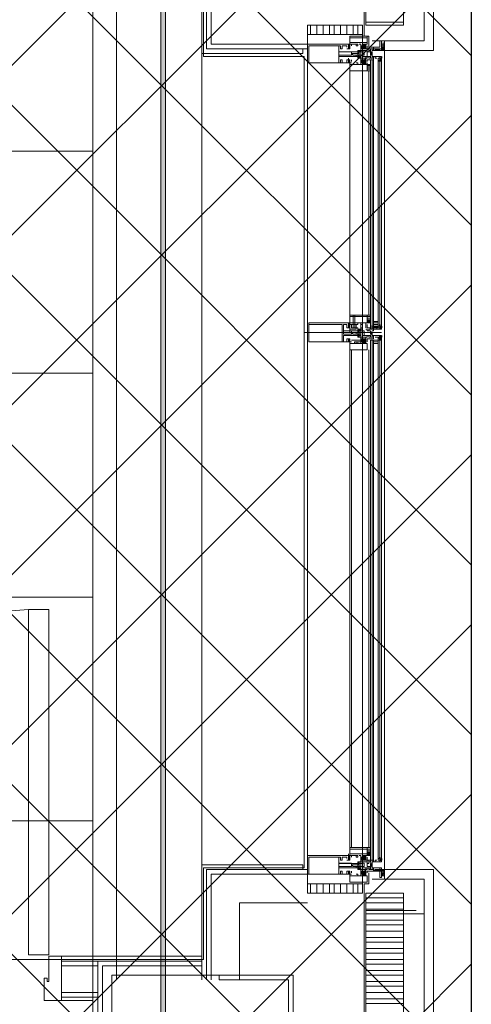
# Model space of a CAD drawing. Header units: millimetres. Extents: x 0.9 to 32.8, y 0.3 to 23.1.
# Tile 80 of 111: x 22.84 to 23.317, y 4.596 to 5.637. Entities that reach past the tile are written whole.
import ezdxf

# ---------------------------------------------------------------- set-up
doc = ezdxf.new("R2010")
doc.units = ezdxf.units.MM
doc.layers.add('PDF_Geometry', color=9, linetype='Continuous', true_color=0x808080)
doc.layers.add('PDF_Solid Fills', color=7, linetype='Continuous')

msp = doc.modelspace()

# ---------------------------------------------------------------- hatches: boundary and pattern name
h = msp.add_hatch()
h.set_pattern_fill('ANSI37', color=256, scale=0.04)
h.paths.add_polyline_path([(23.317, 4.1666), (21.9846, 4.1666), (21.9846, 9.473), (23.317, 9.473)])

# ---------------------------------------------------------------- linework, layer by layer
msp.add_lwpolyline([(23.317, 4.1666), (21.9846, 4.1666), (21.9846, 9.473), (23.317, 9.473)], close=True)
at = {"layer": 'PDF_Geometry', "lineweight": 5}
msp.add_lwpolyline([(22.9937, 0.4233), (22.9937, 22.9325), (22.9937, 22.9143), (22.9887, 22.9143), (22.9887, 22.9325), (22.9887, 0.4233)], dxfattribs=at)
at = {"layer": 'PDF_Geometry', "color": 254, "lineweight": 18, "true_color": 0xdcdcdc}
for points in [[(22.917, 4.6432), (22.917, 9.4264), (22.0504, 9.4264), (22.0504, 4.6432)], [(22.917, 5.6932), (23.0337, 5.6932), (23.0337, 5.5982), (23.1403, 5.5982), (23.1403, 4.7399), (23.0337, 4.7399), (23.0337, 4.6432), (22.917, 4.6432)]]:
    msp.add_lwpolyline(points, close=True, dxfattribs=at)
at = {"layer": 'PDF_Geometry', "lineweight": 18}
for points in [[(23.317, 9.208), (23.317, 8.1747), (23.317, 6.9731), (23.317, 5.7731), (23.317, 4.5715), (23.317, 3.5382)], [(23.212, 5.6148), (23.2253, 5.6148), (23.2253, 5.6048), (23.277, 5.6048), (23.277, 5.7731), (23.277, 5.9398), (23.2253, 5.9398), (23.2253, 5.9298), (23.212, 5.9298)], [(23.2086, 5.6082), (23.2086, 5.6198), (23.2037, 5.6198), (23.2037, 5.7731), (23.2037, 5.9248), (23.2086, 5.9248), (23.2086, 5.9365)], [(23.2253, 5.6148), (23.267, 5.6148), (23.267, 5.7731), (23.267, 5.9298), (23.2253, 5.9298)], [(22.942, 5.7231), (22.942, 4.6215)], [(23.1387, 5.6065), (23.1387, 5.6015), (23.032, 5.6015), (23.032, 5.7231), (23.032, 4.6215), (23.032, 4.7432), (23.1387, 4.7432), (23.1387, 4.7382)], [(23.042, 5.7231), (23.042, 5.6115), (23.1437, 5.6115), (23.1437, 5.6065), (23.037, 5.6065), (23.037, 5.7231)], [(23.1437, 4.7132), (23.1437, 5.6315)], [(23.147, 5.6315), (23.147, 5.6215)], [(23.1537, 5.6315), (23.1537, 5.6215)], [(23.1603, 5.6315), (23.1603, 5.6215)], [(23.167, 5.6315), (23.167, 5.6215)], [(23.172, 5.6315), (23.172, 5.6215)], [(23.1786, 5.6315), (23.1786, 5.6215)], [(23.1853, 5.6315), (23.1853, 5.6215)], [(23.192, 5.6315), (23.192, 5.6215)], [(23.197, 5.6315), (23.197, 5.6215)], [(23.202, 5.6315), (23.202, 4.7132)], [(23.2453, 5.6348), (23.2053, 5.6348)], [(23.1886, 5.6115), (23.1886, 5.6098), (23.1886, 5.6082), (23.1886, 5.6198), (23.207, 5.6198), (23.207, 5.6115), (23.2053, 5.6115)], [(23.1853, 5.6065), (23.187, 5.6065), (23.187, 5.6115), (23.1437, 5.6115), (23.1437, 5.5915), (23.187, 5.5915), (23.187, 5.5948), (23.1853, 5.5948), (23.1853, 5.5915), (23.1803, 5.5915), (23.1803, 5.5948), (23.1786, 5.5948), (23.1786, 5.5915), (23.177, 5.5915), (23.177, 5.5982), (23.1953, 5.5982), (23.1953, 5.5998), (23.1953, 5.5982), (23.1986, 5.5982), (23.1986, 5.5998), (23.192, 5.5998), (23.1903, 5.6015), (23.192, 5.6015), (23.197, 5.6015), (23.197, 5.6032), (23.1986, 5.6032), (23.177, 5.6032), (23.177, 5.6098), (23.1786, 5.6098), (23.1786, 5.6065), (23.1803, 5.6065), (23.1803, 5.6098), (23.1853, 5.6098), (23.1853, 5.6082)], [(23.1886, 5.6065), (23.187, 5.6082), (23.1886, 5.6082), (23.187, 5.6098), (23.1886, 5.6082), (23.187, 5.6098), (23.1886, 5.6098), (23.187, 5.6115), (23.187, 5.6098), (23.187, 5.6082)], [(23.1886, 5.6115), (23.187, 5.6098), (23.1886, 5.6115)], [(23.187, 5.6065), (23.1886, 5.6082), (23.187, 5.6082), (23.1886, 5.6098)], [(23.187, 5.6082), (23.1886, 5.6098), (23.187, 5.6082)], [(23.197, 5.6115), (23.197, 5.6098), (23.1953, 5.6098), (23.1953, 5.6115), (23.197, 5.6115), (23.1886, 5.6115), (23.1903, 5.6115), (23.1903, 5.6098)], [(23.2186, 5.6065), (23.217, 5.6048), (23.2186, 5.6065), (23.217, 5.6048), (23.2186, 5.6065), (23.2153, 5.6048), (23.217, 5.6065), (23.2153, 5.6065), (23.2153, 5.6048), (23.2153, 5.6065), (23.217, 5.6065), (23.2137, 5.6065), (23.2153, 5.6065), (23.217, 5.6065), (23.2153, 5.6065), (23.2153, 5.6048), (23.2203, 5.6048), (23.2203, 5.6065), (23.222, 5.6065), (23.222, 5.6048), (23.2137, 5.6048), (23.2137, 5.6065), (23.2086, 5.6065), (23.2086, 5.6032), (23.207, 5.6032), (23.207, 5.6065), (23.2053, 5.6065), (23.2053, 5.6115), (23.202, 5.6115), (23.202, 5.6098), (23.2003, 5.6098), (23.2003, 5.6082), (23.2003, 5.6098), (23.202, 5.6098), (23.202, 5.6115), (23.2053, 5.6115), (23.2053, 5.6065), (23.202, 5.6065), (23.202, 5.6082), (23.2053, 5.6098), (23.202, 5.6065), (23.2003, 5.6065), (23.2003, 5.6048), (23.1986, 5.6048), (23.2003, 5.6032), (23.2003, 5.6048), (23.2003, 5.6032), (23.1986, 5.6032), (23.1986, 5.6015), (23.1986, 5.6032), (23.197, 5.6048), (23.1986, 5.6032), (23.197, 5.6048), (23.1986, 5.6032), (23.1986, 5.6015), (23.1986, 5.6032), (23.1986, 5.6015), (23.1986, 5.6032), (23.197, 5.6015), (23.197, 5.6032)], [(23.2003, 5.5998), (23.2003, 5.5982), (23.2003, 5.5998), (23.2003, 5.5982), (23.2003, 5.5998), (23.1986, 5.5998), (23.1986, 5.5982), (23.1986, 5.5998), (23.1986, 5.6015), (23.197, 5.6032), (23.197, 5.6048)], [(23.197, 5.6015), (23.1986, 5.6032), (23.1986, 5.6048)], [(23.2003, 5.6048), (23.197, 5.6032), (23.1986, 5.6048), (23.197, 5.6048), (23.1986, 5.6048)], [(23.202, 5.6082), (23.202, 5.6048), (23.2003, 5.6048), (23.2003, 5.6032), (23.2003, 5.6115), (23.1986, 5.6115)], [(23.1986, 5.6048), (23.1986, 5.6032)], [(23.202, 5.6065), (23.2003, 5.6065), (23.2053, 5.6115), (23.2003, 5.6082), (23.202, 5.6098), (23.2037, 5.6115), (23.202, 5.6115)], [(23.2037, 5.6065), (23.2003, 5.6098), (23.2053, 5.6065), (23.202, 5.6098), (23.2003, 5.6098)], [(23.2053, 5.6032), (23.2053, 5.6048), (23.207, 5.6048), (23.2003, 5.6048), (23.2003, 5.5998), (23.202, 5.5998), (23.202, 5.6048), (23.2053, 5.6048)], [(23.207, 5.6098), (23.207, 5.6065), (23.2137, 5.6065), (23.2137, 5.6082)], [(23.2086, 5.6048), (23.2103, 5.6048), (23.2086, 5.6048)], [(23.2103, 5.6048), (23.2103, 5.6065)], [(23.2203, 5.6065), (23.2186, 5.6048), (23.2203, 5.6065), (23.2186, 5.6048), (23.2203, 5.6065), (23.2186, 5.6048)], [(23.2237, 5.6131), (23.2237, 5.6115), (23.2237, 5.6098), (23.222, 5.6098), (23.222, 5.6115), (23.222, 5.6098), (23.222, 5.6082), (23.222, 5.6098), (23.2237, 5.6098), (23.2237, 5.6082), (23.2237, 5.6065), (23.222, 5.6048), (23.2237, 5.6065), (23.222, 5.6065), (23.222, 5.6082), (23.222, 5.6065)], [(23.222, 5.6115), (23.222, 5.6098), (23.222, 5.6115), (23.222, 5.6098), (23.222, 5.6115), (23.2237, 5.6115), (23.2237, 5.6098), (23.2237, 5.6082), (23.2237, 5.6098), (23.222, 5.6098), (23.222, 5.6082), (23.2237, 5.6082), (23.2237, 5.6098), (23.2253, 5.6098), (23.2253, 5.6115), (23.2253, 5.6098), (23.2253, 5.6082), (23.2253, 5.6098), (23.2253, 5.6082), (23.2237, 5.6082), (23.2237, 5.6098), (23.2237, 5.6082), (23.222, 5.6082), (23.222, 5.6098), (23.222, 5.6082), (23.222, 5.6098), (23.222, 5.6048), (23.2253, 5.6048), (23.2253, 5.6098), (23.2253, 5.6082), (23.2237, 5.6065), (23.222, 5.6082), (23.222, 5.6098), (23.222, 5.6115), (23.222, 5.6131), (23.222, 5.6115), (23.2237, 5.6115), (23.2253, 5.6115), (23.2253, 5.6098), (23.2253, 5.6082), (23.2253, 5.6098), (23.2237, 5.6098), (23.2237, 5.6115), (23.2237, 5.6098), (23.2237, 5.6082), (23.2237, 5.6065)], [(23.222, 5.6098), (23.222, 5.6115), (23.222, 5.6131)], [(23.222, 5.6098), (23.222, 5.6115), (23.2253, 5.6115), (23.2253, 5.6098)], [(23.222, 5.6082), (23.222, 5.6098)], [(23.222, 5.6082), (23.222, 5.6098)], [(23.222, 5.6082), (23.222, 5.6098)], [(23.222, 5.6082), (23.222, 5.6098)], [(23.222, 5.6082), (23.222, 5.6098)], [(23.222, 5.6065), (23.222, 5.6082)], [(23.222, 5.6065), (23.222, 5.6082)], [(23.2237, 5.6082), (23.222, 5.6082)], [(23.2253, 5.6048), (23.2253, 4.7382), (23.2253, 4.7365), (23.2253, 4.7348), (23.2253, 4.7332), (23.2253, 4.7348), (23.2253, 4.7365), (23.2253, 4.7348), (23.2253, 4.7332), (23.2253, 4.7348), (23.2253, 4.7332), (23.2253, 4.7348), (23.2253, 4.7332), (23.2253, 4.7348), (23.2253, 4.7365), (23.2253, 4.7348), (23.2253, 4.7365), (23.2237, 4.7365), (23.2237, 4.7382), (23.2253, 4.7365), (23.2237, 4.7382), (23.2253, 4.7365), (23.2253, 4.7348), (23.2237, 4.7332), (23.222, 4.7332), (23.222, 4.7315)], [(23.2253, 5.6115), (23.2253, 5.6098), (23.2253, 5.6115), (23.2253, 5.6098), (23.2253, 5.6115), (23.2253, 5.6131), (23.2253, 5.6115), (23.2253, 5.6098), (23.2253, 5.6115), (23.2253, 5.6131), (23.2253, 5.6115), (23.2253, 5.6098), (23.2253, 5.6082), (23.2253, 5.6065), (23.2237, 5.6048), (23.2253, 5.6082), (23.2237, 5.6048)], [(23.2237, 5.6082), (23.2253, 5.6082), (23.2253, 5.6098), (23.2237, 5.6098), (23.2237, 5.6115), (23.2237, 5.6131), (23.2237, 5.6115)], [(23.2253, 5.6082), (23.2237, 5.6082)], [(23.2253, 5.6098), (23.2253, 5.6082)], [(23.2253, 5.6098), (23.2253, 5.6082)], [(23.2253, 5.6082), (23.2253, 5.6098)], [(23.2253, 5.6048), (23.2253, 5.6065), (23.2253, 5.6048)], [(23.1437, 4.7432), (23.1437, 5.6015)], [(23.1886, 5.5931), (23.187, 5.5948), (23.1886, 5.5931), (23.187, 5.5948), (23.1886, 5.5948), (23.187, 5.5931), (23.1886, 5.5948), (23.187, 5.5948), (23.187, 5.5931), (23.1886, 5.5915), (23.187, 5.5931), (23.187, 5.5915), (23.1886, 5.5915), (23.187, 5.5915), (23.1886, 5.5931), (23.187, 5.5915), (23.1886, 5.5931), (23.1886, 5.5831), (23.207, 5.5831), (23.207, 5.5898), (23.2053, 5.5898), (23.2053, 5.5948), (23.202, 5.5948), (23.202, 5.5965), (23.202, 5.5948), (23.2003, 5.5948), (23.2003, 5.5915), (23.202, 5.5915), (23.202, 5.5931), (23.202, 5.5898), (23.2053, 5.5898), (23.2003, 5.5948), (23.2053, 5.5915), (23.202, 5.5948), (23.2053, 5.5931), (23.2053, 5.5948), (23.2053, 5.5965), (23.2053, 5.5982), (23.2053, 5.5965), (23.202, 5.5915), (23.2053, 5.5948), (23.2053, 5.5931), (23.2053, 5.5915)], [(23.187, 5.5948), (23.187, 5.5965)], [(23.1903, 5.5931), (23.1903, 5.5948)], [(23.197, 5.6015), (23.197, 5.6032)], [(23.1986, 5.5998), (23.1986, 5.6015), (23.197, 5.6032)], [(23.197, 5.5965), (23.197, 5.5982), (23.1986, 5.5965), (23.197, 5.5982), (23.1986, 5.5965), (23.1986, 5.5982), (23.197, 5.5965), (23.1986, 5.5998), (23.197, 5.5982), (23.1986, 5.5982), (23.1986, 5.5998), (23.1986, 5.6015)], [(23.197, 5.5998), (23.197, 5.6015)], [(23.197, 5.6015), (23.197, 5.5998)], [(23.2003, 5.5982), (23.1986, 5.5965), (23.1986, 5.5982), (23.197, 5.5998), (23.197, 5.5982)], [(23.1986, 5.5998), (23.197, 5.5998)], [(23.1986, 5.5998), (23.197, 5.5998)], [(23.2086, 5.5982), (23.207, 5.5982), (23.207, 5.5965), (23.2053, 5.5965), (23.2053, 5.5948), (23.2053, 5.5898), (23.202, 5.5898), (23.202, 5.5931), (23.202, 5.5915), (23.2003, 5.5915), (23.2003, 5.5948), (23.202, 5.5948), (23.202, 5.5965), (23.2003, 5.5965), (23.2003, 5.5982), (23.2003, 5.5898), (23.1986, 5.5898)], [(23.2003, 5.5915), (23.2053, 5.5948), (23.2053, 5.5931), (23.202, 5.5898)], [(23.2037, 5.5948), (23.2003, 5.5931), (23.202, 5.5948), (23.2003, 5.5948)], [(23.2037, 5.6032), (23.2037, 5.5998)], [(23.2037, 5.5948), (23.2053, 5.5931), (23.2037, 5.5948)], [(23.207, 5.5982), (23.207, 5.6032), (23.2103, 5.6032)], [(23.207, 5.5931), (23.207, 5.5948), (23.2137, 5.5948), (23.2137, 5.5965), (23.2086, 5.5965)], [(23.2103, 5.5965), (23.2103, 5.5982)], [(23.212, 5.5998), (23.212, 5.5982), (23.212, 5.5965)], [(23.212, 5.3132), (23.212, 5.5948)], [(23.2153, 5.5965), (23.217, 5.5965), (23.2153, 5.5965), (23.2153, 5.5982), (23.2203, 5.5982), (23.2203, 5.5965), (23.222, 5.5965), (23.222, 5.5982), (23.2137, 5.5982)], [(23.2186, 5.5965), (23.222, 5.5965), (23.222, 5.5931)], [(23.197, 5.5898), (23.197, 5.5915), (23.1953, 5.5915), (23.197, 5.5915), (23.197, 5.5898), (23.1886, 5.5898), (23.1886, 5.5915), (23.1903, 5.5915)], [(23.1886, 5.3065), (23.1886, 5.5831)], [(23.202, 5.5915), (23.2037, 5.5898), (23.202, 5.5915), (23.2003, 5.5931), (23.202, 5.5931)], [(23.207, 5.5915), (23.207, 5.5898), (23.2086, 5.5882), (23.207, 5.5882), (23.2086, 5.5882), (23.2103, 5.5898), (23.2086, 5.5882), (23.2103, 5.5882), (23.207, 5.5882)], [(23.2103, 5.5898), (23.207, 5.5882), (23.2086, 5.5898), (23.207, 5.5898), (23.2086, 5.5898), (23.2103, 5.5898), (23.2086, 5.5898), (23.2103, 5.5882), (23.207, 5.5898), (23.2103, 5.5882)], [(23.2103, 5.5848), (23.207, 5.5848), (23.2103, 5.5848)], [(23.2103, 5.5831), (23.207, 5.5831), (23.2103, 5.5831)], [(23.2103, 5.5831), (23.207, 5.5831), (23.2103, 5.5831)], [(23.2086, 5.3248), (23.2086, 5.5831)], [(23.2203, 5.5931), (23.2203, 5.3132), (23.2103, 5.3115), (23.2103, 5.3098)], [(23.2186, 5.3132), (23.2186, 5.5931)], [(23.222, 5.3132), (23.222, 5.5931), (23.222, 5.3132)], [(23.197, 5.3165), (23.197, 5.3148), (23.1953, 5.3148), (23.197, 5.3148), (23.197, 5.3165), (23.1886, 5.3165), (23.1886, 5.3148), (23.1903, 5.3148), (23.1886, 5.3148), (23.1886, 5.3132), (23.1886, 5.3248), (23.207, 5.3248), (23.207, 5.3165), (23.2053, 5.3165)], [(23.192, 5.3248), (23.192, 5.3115), (23.1937, 5.3115), (23.1937, 5.3248)], [(23.207, 5.3248), (23.2103, 5.3248), (23.207, 5.3248)], [(23.1953, 5.3048), (23.1953, 5.3065), (23.197, 5.3065), (23.197, 5.3082), (23.1986, 5.3082), (23.182, 5.3082), (23.182, 5.3148), (23.1853, 5.3148), (23.1853, 5.3115), (23.187, 5.3115), (23.187, 5.3165), (23.1453, 5.3165), (23.1453, 5.2965), (23.187, 5.2965), (23.187, 5.2998), (23.187, 5.2982), (23.187, 5.2998), (23.1853, 5.2998), (23.1853, 5.2965), (23.182, 5.2965), (23.182, 5.3032), (23.1986, 5.3032), (23.1986, 5.3048), (23.1937, 5.3048), (23.192, 5.3048), (23.1903, 5.3065), (23.192, 5.3065), (23.1937, 5.3065), (23.1953, 5.3065)], [(23.187, 5.3148), (23.187, 5.3165)], [(23.187, 5.3148), (23.1886, 5.3148), (23.187, 5.3148)], [(23.187, 5.3132), (23.1886, 5.3148), (23.187, 5.3132)], [(23.1953, 5.3115), (23.1903, 5.3115), (23.1903, 5.3148), (23.1953, 5.3148), (23.1953, 5.3098), (23.1886, 5.3098), (23.1886, 5.3082), (23.197, 5.3082), (23.197, 5.3115), (23.1953, 5.3115), (23.1953, 5.3098)], [(23.2037, 5.3165), (23.202, 5.3165), (23.202, 5.3148), (23.2003, 5.3148), (23.2003, 5.3115), (23.202, 5.3115), (23.202, 5.3098), (23.2003, 5.3098), (23.2003, 5.3082), (23.2003, 5.3165), (23.1986, 5.3165)], [(23.2053, 5.3148), (23.2053, 5.3165), (23.2053, 5.3132), (23.2053, 5.3148), (23.2053, 5.3115)], [(23.207, 5.3198), (23.2103, 5.3198), (23.207, 5.3198), (23.2103, 5.3198)], [(23.207, 5.3165), (23.2086, 5.3165), (23.207, 5.3182), (23.2086, 5.3165), (23.2103, 5.3165)], [(23.2153, 5.3115), (23.217, 5.3115), (23.217, 5.3098), (23.2153, 5.3098), (23.2203, 5.3098), (23.2203, 5.3115), (23.222, 5.3115), (23.222, 5.3098), (23.2137, 5.3098), (23.2137, 5.3115), (23.207, 5.3115), (23.207, 5.3148)], [(23.2186, 5.3115), (23.222, 5.3115), (23.222, 5.3132), (23.2186, 5.3132), (23.222, 5.3132), (23.2103, 5.3132), (23.2203, 5.3115)], [(23.2137, 5.3148), (23.2186, 5.3148), (23.2137, 5.3148)], [(23.2137, 5.3132), (23.2186, 5.3132), (23.2137, 5.3132)], [(23.1403, 5.3065), (23.222, 5.3065)], [(23.1986, 5.3065), (23.1986, 5.3048), (23.1986, 5.3032), (23.197, 5.3048), (23.197, 5.3065), (23.197, 5.3048), (23.197, 5.3065), (23.1986, 5.3065), (23.1986, 5.3082), (23.1986, 5.3098), (23.197, 5.3098), (23.197, 5.3082), (23.1986, 5.3065), (23.1986, 5.3048), (23.1986, 5.3065), (23.2003, 5.3065)], [(23.197, 5.3098), (23.1986, 5.3082), (23.197, 5.3098), (23.1986, 5.3065), (23.1986, 5.3082), (23.197, 5.3082), (23.1986, 5.3098), (23.197, 5.3082), (23.2003, 5.3098), (23.2003, 5.3082)], [(23.197, 5.3065), (23.197, 5.3082), (23.197, 5.3065), (23.197, 5.3082), (23.197, 5.3065), (23.1986, 5.3082), (23.1986, 5.3065), (23.1986, 5.3082), (23.1986, 5.3065), (23.1986, 5.3048), (23.197, 5.3048), (23.197, 5.3032), (23.1986, 5.3032), (23.1986, 5.3048), (23.197, 5.3015), (23.197, 5.3032), (23.1986, 5.3015), (23.197, 5.3032), (23.1986, 5.3015), (23.1986, 5.3032), (23.2003, 5.3032), (23.2003, 5.3015), (23.2003, 5.3032)], [(23.1986, 5.3048), (23.197, 5.3048), (23.197, 5.3065), (23.197, 5.3048)], [(23.1986, 5.3032), (23.197, 5.3015), (23.1986, 5.3032)], [(23.2003, 5.3048), (23.2003, 5.3032), (23.2003, 5.3048), (23.1986, 5.3048), (23.1986, 5.3032), (23.1986, 5.3015), (23.2003, 5.3015)], [(23.2053, 5.2982), (23.202, 5.2998), (23.2053, 5.2965), (23.2003, 5.2998), (23.2053, 5.2948), (23.2053, 5.2998), (23.2003, 5.2998), (23.2003, 5.2965), (23.202, 5.2965), (23.202, 5.2948), (23.2037, 5.2948), (23.2053, 5.2965), (23.2037, 5.2948), (23.202, 5.2965), (23.2003, 5.2982), (23.202, 5.2965), (23.2037, 5.2948), (23.202, 5.2948), (23.202, 5.2965), (23.2003, 5.2965), (23.2003, 5.2998), (23.202, 5.2998), (23.202, 5.3015), (23.2003, 5.3015), (23.2003, 5.3032), (23.2003, 5.2948), (23.1986, 5.2948)], [(23.2003, 5.3098), (23.2003, 5.3115)], [(23.2037, 5.3082), (23.2037, 5.3032)], [(23.2086, 5.3098), (23.2086, 5.3082), (23.207, 5.3082), (23.207, 5.3098), (23.2053, 5.3098)], [(23.2053, 5.2965), (23.2053, 5.2982), (23.2053, 5.2998), (23.2053, 5.3015), (23.207, 5.3015), (23.207, 5.3032), (23.2086, 5.3032)], [(23.2137, 5.3115), (23.2086, 5.3115)], [(23.2103, 5.3015), (23.2103, 5.3032)], [(23.212, 5.3015), (23.212, 5.3032), (23.212, 5.3048)], [(23.2153, 5.3015), (23.217, 5.3015), (23.2153, 5.3015), (23.222, 5.3015), (23.222, 5.3032), (23.2137, 5.3032)], [(23.1886, 5.2965), (23.187, 5.2965), (23.1886, 5.2982), (23.187, 5.2965), (23.1886, 5.2982), (23.187, 5.2998), (23.1886, 5.2982), (23.187, 5.2982), (23.1886, 5.2965), (23.187, 5.2982), (23.187, 5.2965), (23.1886, 5.2965), (23.1886, 4.7532), (23.187, 4.7515), (23.1886, 4.7515), (23.187, 4.7499), (23.1886, 4.7515), (23.1886, 4.7499), (23.1886, 4.7615), (23.207, 4.7615), (23.207, 4.7532), (23.2053, 4.7532), (23.2037, 4.7532), (23.2053, 4.7515), (23.2053, 4.7499), (23.2053, 4.7515), (23.202, 4.7532), (23.2053, 4.7482), (23.2053, 4.7499), (23.2037, 4.7482), (23.2053, 4.7515), (23.2053, 4.7532)], [(23.1886, 5.2998), (23.187, 5.2998), (23.1886, 5.2965), (23.187, 5.2965), (23.187, 5.2982), (23.187, 5.2998), (23.187, 5.2982), (23.187, 5.2998), (23.1886, 5.2998), (23.1886, 5.2982)], [(23.187, 5.2965), (23.1886, 5.2998), (23.187, 5.2982)], [(23.187, 5.2982), (23.187, 5.2998), (23.187, 5.2982)], [(23.2053, 5.2998), (23.2053, 5.2948), (23.207, 5.2948), (23.207, 5.2882), (23.1886, 5.2882), (23.1886, 5.2982), (23.1886, 5.2965), (23.1903, 5.2965), (23.1886, 5.2965), (23.1886, 5.2948), (23.197, 5.2948), (23.197, 5.2965), (23.1953, 5.2965), (23.197, 5.2965), (23.197, 5.2948)], [(23.202, 5.2982), (23.1903, 5.2982)], [(23.1953, 5.2982), (23.2003, 5.2982), (23.1953, 5.2982), (23.2003, 5.2982), (23.2037, 5.2998)], [(23.1953, 5.2965), (23.2003, 5.2965), (23.2053, 5.2998), (23.202, 5.2965), (23.2053, 5.2998), (23.2053, 5.2982), (23.202, 5.2948)], [(23.2003, 5.2998), (23.202, 5.2998), (23.2003, 5.2982)], [(23.2037, 5.2998), (23.2053, 5.2982), (23.2037, 5.2998)], [(23.207, 5.2965), (23.207, 5.2998), (23.2137, 5.2998), (23.2137, 5.3015), (23.2086, 5.3015)], [(23.2186, 5.3015), (23.222, 5.3015), (23.222, 5.2982), (23.2103, 5.2982)], [(23.212, 5.2982), (23.212, 4.7482), (23.212, 4.7465), (23.212, 4.7482)], [(23.2137, 5.2982), (23.2186, 5.2982), (23.2137, 5.2982), (23.2186, 5.2982), (23.2186, 4.7499)], [(23.2186, 5.2965), (23.2137, 5.2965), (23.2137, 5.2948), (23.2186, 5.2948), (23.2186, 5.2965), (23.2137, 5.2965), (23.2137, 5.2948), (23.2186, 5.2948), (23.2186, 5.2965), (23.2137, 5.2965)], [(23.2203, 5.2982), (23.2203, 4.7499)], [(23.222, 5.2982), (23.222, 4.7499), (23.222, 5.2982)], [(23.1903, 5.2882), (23.1903, 4.7615)], [(23.2086, 4.7615), (23.2086, 5.2882)], [(22.8487, 5.0132), (22.802, 5.0098), (22.7553, 4.9998), (22.712, 4.9832), (22.6703, 4.9615), (22.632, 4.9348), (22.597, 4.9032), (22.567, 4.8665), (22.5437, 4.8265), (22.5237, 4.7848), (22.5103, 4.7399), (22.5037, 4.6932), (22.502, 4.6465), (22.4887, 4.6465), (22.4887, 4.5998), (22.5087, 4.5998), (22.5087, 4.6232), (22.5037, 4.6232), (22.5037, 4.6198), (22.502, 4.6198), (22.502, 4.6465)], [(23.207, 4.7615), (23.2103, 4.7615), (23.207, 4.7615)], [(23.207, 4.7615), (23.2103, 4.7615)], [(23.1853, 4.7499), (23.1853, 4.7515), (23.1803, 4.7515), (23.1803, 4.7482), (23.1786, 4.7482), (23.1786, 4.7515), (23.177, 4.7515), (23.177, 4.7448), (23.1953, 4.7448), (23.1986, 4.7448), (23.197, 4.7448), (23.197, 4.7432), (23.1903, 4.7432), (23.192, 4.7415), (23.1986, 4.7415), (23.1986, 4.7399), (23.1953, 4.7399), (23.1953, 4.7415), (23.1953, 4.7399), (23.177, 4.7399), (23.177, 4.7332), (23.1786, 4.7332), (23.1786, 4.7365), (23.1803, 4.7365), (23.1803, 4.7332), (23.1853, 4.7332), (23.1853, 4.7365), (23.187, 4.7365), (23.187, 4.7332), (23.1437, 4.7332), (23.1437, 4.7532), (23.187, 4.7532), (23.187, 4.7482), (23.1853, 4.7482)], [(23.1886, 4.7515), (23.187, 4.7532), (23.187, 4.7515), (23.187, 4.7532), (23.187, 4.7548)], [(23.187, 4.7499), (23.187, 4.7515), (23.1886, 4.7515), (23.187, 4.7515), (23.1886, 4.7499), (23.187, 4.7515), (23.1886, 4.7499)], [(23.197, 4.7532), (23.197, 4.7515), (23.1953, 4.7515), (23.1953, 4.7532), (23.197, 4.7532), (23.1886, 4.7532), (23.1903, 4.7532), (23.1903, 4.7515)], [(23.202, 4.7499), (23.202, 4.7465), (23.2003, 4.7465), (23.2003, 4.7448), (23.2003, 4.7532), (23.1986, 4.7532)], [(23.2153, 4.7482), (23.217, 4.7482), (23.2153, 4.7482), (23.2153, 4.7465), (23.2203, 4.7465), (23.2203, 4.7482), (23.222, 4.7482), (23.222, 4.7465), (23.2137, 4.7465), (23.2137, 4.7482), (23.2086, 4.7482), (23.2086, 4.7448), (23.207, 4.7448), (23.207, 4.7482), (23.2053, 4.7482), (23.2053, 4.7532), (23.202, 4.7532), (23.202, 4.7515), (23.2003, 4.7515), (23.2003, 4.7499), (23.2003, 4.7515), (23.202, 4.7515), (23.202, 4.7532), (23.2053, 4.7532), (23.2053, 4.7482), (23.202, 4.7482), (23.202, 4.7499), (23.2053, 4.7515), (23.202, 4.7482), (23.2003, 4.7482), (23.2003, 4.7465), (23.2003, 4.7482)], [(23.202, 4.7482), (23.2003, 4.7482), (23.2053, 4.7532), (23.2003, 4.7499), (23.202, 4.7515), (23.2037, 4.7532), (23.202, 4.7532)], [(23.2037, 4.7482), (23.2003, 4.7515), (23.2053, 4.7482), (23.202, 4.7515), (23.2003, 4.7515)], [(23.207, 4.7582), (23.2103, 4.7582), (23.207, 4.7582)], [(23.207, 4.7582), (23.2103, 4.7582), (23.207, 4.7582)], [(23.207, 4.7565), (23.2103, 4.7565), (23.207, 4.7565)], [(23.207, 4.7532), (23.207, 4.7548), (23.2086, 4.7532), (23.207, 4.7548), (23.2086, 4.7532), (23.2103, 4.7548), (23.2086, 4.7532), (23.2103, 4.7548), (23.2086, 4.7565), (23.2103, 4.7548), (23.2086, 4.7565), (23.207, 4.7548), (23.2086, 4.7565), (23.207, 4.7548)], [(23.2103, 4.7532), (23.207, 4.7565)], [(23.207, 4.7532), (23.2103, 4.7565), (23.207, 4.7532)], [(23.207, 4.7515), (23.207, 4.7482), (23.2137, 4.7482)], [(23.2103, 4.7565), (23.2103, 4.7582)], [(23.222, 4.7499), (23.222, 4.7482), (23.2186, 4.7482), (23.2203, 4.7482), (23.2203, 4.7499), (23.2186, 4.7499), (23.2186, 4.7482)], [(23.1886, 4.7365), (23.187, 4.7365), (23.1886, 4.7348), (23.1886, 4.7248), (23.207, 4.7248), (23.207, 4.7315), (23.2053, 4.7315), (23.2003, 4.7365), (23.2053, 4.7332), (23.202, 4.7365), (23.2053, 4.7348), (23.2053, 4.7365), (23.202, 4.7332), (23.2053, 4.7382), (23.2053, 4.7399), (23.2053, 4.7382), (23.2053, 4.7365), (23.2053, 4.7348), (23.2053, 4.7332)], [(23.2003, 4.7415), (23.2003, 4.7399), (23.2003, 4.7415), (23.1986, 4.7415), (23.1986, 4.7399), (23.197, 4.7399), (23.1986, 4.7415), (23.197, 4.7382), (23.1986, 4.7399), (23.1986, 4.7415), (23.197, 4.7415), (23.1986, 4.7399), (23.1986, 4.7382), (23.2003, 4.7399), (23.2003, 4.7382), (23.1986, 4.7382), (23.1986, 4.7399), (23.2003, 4.7399), (23.1986, 4.7399), (23.1986, 4.7448), (23.2003, 4.7448), (23.2003, 4.7465), (23.1986, 4.7465), (23.2003, 4.7465), (23.197, 4.7465), (23.197, 4.7448), (23.1986, 4.7448), (23.197, 4.7448), (23.197, 4.7415), (23.1986, 4.7415), (23.1986, 4.7399), (23.197, 4.7399), (23.197, 4.7382), (23.2003, 4.7382)], [(23.197, 4.7399), (23.197, 4.7415), (23.1986, 4.7415), (23.1986, 4.7432), (23.197, 4.7448), (23.197, 4.7465), (23.1986, 4.7465), (23.197, 4.7448), (23.1986, 4.7465), (23.1986, 4.7448), (23.2003, 4.7448), (23.2003, 4.7465), (23.2003, 4.7448), (23.2003, 4.7465), (23.1986, 4.7465), (23.1986, 4.7448), (23.1986, 4.7432), (23.1986, 4.7415), (23.197, 4.7415), (23.197, 4.7432), (23.197, 4.7415), (23.197, 4.7432), (23.197, 4.7448), (23.197, 4.7432), (23.197, 4.7448), (23.1986, 4.7432), (23.1986, 4.7415)], [(23.197, 4.7432), (23.197, 4.7448), (23.197, 4.7432), (23.1986, 4.7448), (23.1986, 4.7432), (23.1986, 4.7448), (23.197, 4.7465), (23.1986, 4.7448), (23.197, 4.7465), (23.1986, 4.7448), (23.1986, 4.7432)], [(23.2086, 4.7399), (23.207, 4.7399), (23.207, 4.7382), (23.2053, 4.7382), (23.2053, 4.7365), (23.2053, 4.7315), (23.202, 4.7315), (23.202, 4.7348), (23.202, 4.7332), (23.2003, 4.7332), (23.2003, 4.7365), (23.202, 4.7365), (23.202, 4.7382), (23.2003, 4.7382), (23.2003, 4.7399), (23.2003, 4.7315), (23.1986, 4.7315)], [(23.2037, 4.7415), (23.2037, 4.7448)], [(23.207, 4.7448), (23.207, 4.7415), (23.2103, 4.7415)], [(23.2103, 4.7465), (23.2103, 4.7482)], [(23.2103, 4.7382), (23.2103, 4.7399)], [(23.212, 4.7415), (23.212, 4.7399), (23.212, 4.7382)], [(23.217, 4.7382), (23.217, 4.7365), (23.2153, 4.7382), (23.217, 4.7365), (23.2153, 4.7382), (23.217, 4.7382), (23.2153, 4.7382), (23.222, 4.7382), (23.222, 4.7399), (23.2137, 4.7399)], [(23.2237, 4.7382), (23.2237, 4.7365), (23.222, 4.7365), (23.222, 4.7348), (23.222, 4.7365), (23.222, 4.7382), (23.2237, 4.7365), (23.2237, 4.7348), (23.2237, 4.7332), (23.2253, 4.7332), (23.2253, 4.7348), (23.2253, 4.7365), (23.2253, 4.7348), (23.2253, 4.7365), (23.2253, 4.7382), (23.2253, 4.7365), (23.2253, 4.7382), (23.2253, 4.7365), (23.2253, 4.7382), (23.2253, 4.7399)], [(23.222, 4.7399), (23.222, 4.7382), (23.222, 4.7365), (23.222, 4.7382), (23.2237, 4.7365), (23.222, 4.7382), (23.222, 4.7365), (23.222, 4.7348), (23.222, 4.7365), (23.222, 4.7348), (23.2237, 4.7348), (23.2237, 4.7332), (23.2237, 4.7348), (23.222, 4.7348), (23.222, 4.7365), (23.222, 4.7348), (23.222, 4.7332), (23.222, 4.7348), (23.222, 4.7365), (23.222, 4.7382), (23.222, 4.7365)], [(23.1437, 4.7382), (23.037, 4.7382), (23.037, 4.6215)], [(23.1437, 4.7332), (23.042, 4.7332), (23.042, 4.6215)], [(23.1886, 4.7348), (23.187, 4.7365), (23.1886, 4.7348)], [(23.197, 4.7315), (23.197, 4.7332), (23.1953, 4.7332), (23.197, 4.7332), (23.197, 4.7315), (23.1886, 4.7315), (23.1886, 4.7332), (23.1903, 4.7332)], [(23.1903, 4.7348), (23.1903, 4.7365)], [(23.2003, 4.7332), (23.2053, 4.7365), (23.2053, 4.7348), (23.202, 4.7315)], [(23.2037, 4.7365), (23.2003, 4.7348), (23.202, 4.7365), (23.2003, 4.7365)], [(23.202, 4.7332), (23.2037, 4.7315), (23.202, 4.7332), (23.2003, 4.7348), (23.202, 4.7348)], [(23.2037, 4.7365), (23.2053, 4.7348), (23.2037, 4.7365)], [(23.2086, 4.4082), (23.2086, 4.4199), (23.2037, 4.4199), (23.2037, 4.5715), (23.2037, 4.7232), (23.2086, 4.7232), (23.2086, 4.7348)], [(23.207, 4.7348), (23.207, 4.7365), (23.2137, 4.7365), (23.2137, 4.7382), (23.2086, 4.7382)], [(23.212, 4.4149), (23.2253, 4.4149), (23.2253, 4.4049), (23.277, 4.4049), (23.277, 4.5715), (23.277, 4.7382), (23.2253, 4.7382), (23.2253, 4.7282), (23.212, 4.7282)], [(23.2137, 4.7365), (23.2137, 4.7382), (23.2137, 4.7365)], [(23.2186, 4.7365), (23.217, 4.7382), (23.2186, 4.7365), (23.217, 4.7382), (23.2186, 4.7365), (23.2153, 4.7382), (23.217, 4.7365)], [(23.2203, 4.7365), (23.2186, 4.7382), (23.2203, 4.7365), (23.2186, 4.7382), (23.2203, 4.7365), (23.2203, 4.7382), (23.2186, 4.7382)], [(23.222, 4.7365), (23.2203, 4.7382), (23.222, 4.7365)], [(23.2253, 4.7348), (23.2237, 4.7348), (23.2237, 4.7365), (23.222, 4.7365), (23.222, 4.7382)], [(23.2237, 4.7365), (23.2237, 4.7382)], [(23.2253, 4.7365), (23.2237, 4.7365), (23.2237, 4.7382)], [(23.2237, 4.7332), (23.2237, 4.7348), (23.2237, 4.7365)], [(23.2237, 4.7332), (23.2237, 4.7348), (23.2237, 4.7365)], [(23.2237, 4.7332), (23.2237, 4.7348), (23.2237, 4.7365)], [(23.2253, 4.7332), (23.2253, 4.7348), (23.2237, 4.7348)], [(23.2237, 4.7315), (23.2237, 4.7332)], [(23.2237, 4.7315), (23.2237, 4.7332)], [(23.2237, 4.7332), (23.2237, 4.7315)], [(23.2237, 4.7315), (23.2237, 4.7332)], [(23.2237, 4.7315), (23.2237, 4.7332)], [(23.147, 4.7132), (23.147, 4.7232)], [(23.1537, 4.7132), (23.1537, 4.7232)], [(23.1603, 4.7132), (23.1603, 4.7232)], [(23.167, 4.7132), (23.167, 4.7232)], [(23.172, 4.7132), (23.172, 4.7232)], [(23.1786, 4.7132), (23.1786, 4.7232)], [(23.1853, 4.7132), (23.1853, 4.7232)], [(23.192, 4.7132), (23.192, 4.7232)], [(23.197, 4.7132), (23.197, 4.7232)], [(23.2253, 4.4149), (23.267, 4.4149), (23.267, 4.5715), (23.267, 4.7282), (23.2253, 4.7282)], [(23.2453, 4.7082), (23.2053, 4.7082)], [(23.1437, 4.7032), (23.072, 4.7032), (23.072, 4.6215)], [(23.2453, 4.7032), (23.2053, 4.7032)], [(23.2453, 4.6965), (23.2053, 4.6965)], [(23.2587, 4.6948), (23.2053, 4.6948), (23.2053, 4.6682)], [(23.2453, 4.6915), (23.2053, 4.6915)], [(23.267, 4.6632), (23.267, 4.6915), (23.217, 4.6915)], [(23.2453, 4.6848), (23.2053, 4.6848)], [(23.2453, 4.6798), (23.2053, 4.6798)], [(23.2453, 4.6732), (23.2053, 4.6732)], [(23.2453, 4.6665), (23.2053, 4.6665)], [(23.2453, 4.6615), (23.2053, 4.6615)], [(23.032, 4.4965), (22.917, 4.4965), (22.917, 4.5715), (22.917, 4.6465), (22.8837, 4.6465), (22.8837, 4.5998), (22.917, 4.5998)], [(23.032, 4.6465), (22.917, 4.6465)], [(23.2453, 4.6549), (23.2053, 4.6549)], [(23.2453, 4.6498), (23.2053, 4.6498)], [(22.8837, 4.6415), (22.922, 4.6415), (22.922, 4.5715), (22.922, 4.5015), (23.032, 4.5015)], [(22.8837, 4.6365), (22.922, 4.6365)], [(23.032, 4.6415), (22.922, 4.6415)], [(23.032, 4.6365), (22.927, 4.6365), (22.927, 4.5715), (22.927, 4.5065), (23.032, 4.5065)], [(23.2453, 4.6432), (23.2053, 4.6432)], [(23.2453, 4.6382), (23.2053, 4.6382)], [(23.2453, 4.6315), (23.2053, 4.6315)], [(23.2453, 4.6265), (23.2053, 4.6265)], [(23.2453, 4.6198), (23.2053, 4.6198)], [(23.2453, 4.6149), (23.2053, 4.6149)], [(22.8837, 4.6082), (22.922, 4.6082)], [(23.2453, 4.6082), (23.2053, 4.6082)], [(22.8837, 4.6032), (22.922, 4.6032)], [(23.2453, 4.6015), (23.2053, 4.6015)], [(23.2453, 4.5965), (23.2053, 4.5965)]]:
    msp.add_lwpolyline(points, dxfattribs=at)
for points in [[(23.2453, 5.6315), (23.2453, 5.7732), (23.2053, 5.7732), (23.2053, 5.6315)], [(23.202, 5.6215), (23.202, 5.6315), (23.1437, 5.6315), (23.1437, 5.6215)], [(23.1903, 5.6131), (23.1886, 5.6131), (23.1886, 5.6182), (23.207, 5.6182), (23.207, 5.6131)], [(23.222, 5.6065), (23.222, 5.6148), (23.2203, 5.6148), (23.2203, 5.6082), (23.2086, 5.6082), (23.2086, 5.6065)], [(23.177, 5.5915), (23.177, 5.6098), (23.1453, 5.6098), (23.1453, 5.5915)], [(23.187, 5.6082), (23.187, 5.6115), (23.1886, 5.6115), (23.1886, 5.6065), (23.187, 5.6065)], [(23.2003, 5.5982), (23.2003, 5.5965), (23.1986, 5.5965), (23.1986, 5.5982), (23.2003, 5.5982), (23.1986, 5.5982), (23.1986, 5.6032), (23.2003, 5.6032), (23.2003, 5.6048), (23.1986, 5.6048), (23.2003, 5.6048), (23.197, 5.6048), (23.197, 5.6032), (23.1986, 5.6032), (23.197, 5.6032), (23.197, 5.5998), (23.1986, 5.5998), (23.1986, 5.5982), (23.197, 5.5982), (23.197, 5.5965), (23.2003, 5.5965)], [(23.2003, 5.6082), (23.202, 5.6065), (23.202, 5.6082)], [(23.2053, 5.6115), (23.2053, 5.6098), (23.2037, 5.6065), (23.2053, 5.6082), (23.2053, 5.6065), (23.202, 5.6115), (23.2053, 5.6098), (23.2053, 5.6082), (23.2053, 5.6098), (23.2037, 5.6115)], [(23.2086, 5.6048), (23.2086, 5.6065), (23.2137, 5.6065), (23.2137, 5.6048), (23.212, 5.6048), (23.2103, 5.5998), (23.2103, 5.6048)], [(23.212, 5.6065), (23.212, 5.6048)], [(23.2203, 5.6065), (23.2203, 5.6048)], [(23.2203, 5.6048), (23.2203, 5.6065), (23.222, 5.6065), (23.2203, 5.6065)], [(23.222, 5.6115), (23.222, 5.6098), (23.222, 5.6115), (23.222, 5.6131)], [(23.2237, 5.6098), (23.2237, 5.6115), (23.2237, 5.6131), (23.2237, 5.6115), (23.2237, 5.6131), (23.2237, 5.6115)], [(23.1903, 5.5998), (23.1903, 5.6032), (23.177, 5.6032), (23.177, 5.5998)], [(23.187, 5.5931), (23.187, 5.5948), (23.1886, 5.5948), (23.1886, 5.5915), (23.187, 5.5915)], [(23.197, 5.6032), (23.197, 5.6015)], [(23.1986, 5.5998), (23.1986, 5.6015), (23.197, 5.6015), (23.197, 5.5998)], [(23.197, 5.6015), (23.197, 5.5998)], [(23.207, 5.5982), (23.202, 5.5982), (23.202, 5.6032), (23.2003, 5.6032), (23.2003, 5.5965), (23.207, 5.5965)], [(23.2037, 5.5998), (23.2037, 5.6032), (23.202, 5.6032), (23.202, 5.5998)], [(23.2086, 5.5965), (23.2086, 5.5982), (23.2103, 5.5982), (23.2103, 5.5965), (23.2086, 5.5965), (23.2137, 5.5965), (23.2137, 5.5982), (23.212, 5.5982), (23.212, 5.6032), (23.2103, 5.5982), (23.2086, 5.5982)], [(23.2103, 5.5948), (23.2103, 5.3132)], [(23.2137, 5.5948), (23.2137, 5.3132)], [(23.2186, 5.5931), (23.2203, 5.5948), (23.2203, 5.5965), (23.2186, 5.5965)], [(23.1903, 5.5898), (23.1886, 5.5898), (23.1886, 5.5831), (23.207, 5.5831), (23.207, 5.5898)], [(23.2037, 5.5898), (23.2053, 5.5915)], [(23.2103, 5.5882), (23.2103, 5.5898), (23.207, 5.5898), (23.207, 5.5882)], [(23.207, 5.5865), (23.2103, 5.5865), (23.207, 5.5865), (23.2103, 5.5865)], [(23.207, 5.5848), (23.2103, 5.5848)], [(23.1903, 5.3165), (23.1886, 5.3165), (23.1886, 5.3232), (23.207, 5.3232), (23.207, 5.3165)], [(23.207, 5.3232), (23.2103, 5.3232), (23.207, 5.3232), (23.2103, 5.3232)], [(23.1803, 5.2965), (23.1803, 5.3148), (23.1453, 5.3148), (23.1453, 5.2965)], [(23.187, 5.3132), (23.187, 5.3165), (23.1886, 5.3165), (23.1886, 5.3148), (23.1886, 5.3115), (23.187, 5.3115)], [(23.1886, 5.3165), (23.187, 5.3148), (23.1886, 5.3148)], [(23.1886, 5.3132), (23.187, 5.3148), (23.1886, 5.3132), (23.187, 5.3132), (23.1886, 5.3115), (23.187, 5.3115), (23.1886, 5.3132), (23.187, 5.3132)], [(23.1953, 5.3148), (23.1886, 5.3148), (23.1886, 5.3165), (23.197, 5.3165), (23.197, 5.3148)], [(23.2103, 5.3215), (23.207, 5.3215), (23.2103, 5.3215), (23.207, 5.3215)], [(23.2086, 5.3198), (23.207, 5.3182), (23.2086, 5.3198), (23.207, 5.3182), (23.2103, 5.3165), (23.2086, 5.3198), (23.2103, 5.3182)], [(23.2103, 5.3182), (23.2103, 5.3198), (23.207, 5.3165), (23.2103, 5.3182), (23.2086, 5.3165)], [(23.2103, 5.3165), (23.2103, 5.3198), (23.207, 5.3198), (23.207, 5.3165)], [(23.2203, 5.3132), (23.2203, 5.3115), (23.2103, 5.3115), (23.2103, 5.3132)], [(23.2137, 5.3148), (23.2137, 5.3182), (23.2186, 5.3182), (23.2186, 5.3148), (23.2137, 5.3148), (23.2137, 5.3165), (23.2186, 5.3165), (23.2186, 5.3148)], [(23.2203, 5.3115), (23.2203, 5.3132), (23.2186, 5.3132), (23.2186, 5.3115)], [(23.1903, 5.3048), (23.1903, 5.3082), (23.182, 5.3082), (23.182, 5.3048)], [(23.197, 5.3098), (23.197, 5.3082), (23.1986, 5.3082), (23.1986, 5.3065), (23.197, 5.3065), (23.197, 5.3082), (23.197, 5.3048), (23.1986, 5.3048), (23.1986, 5.3032), (23.197, 5.3032), (23.197, 5.3015), (23.2003, 5.3015), (23.1986, 5.3015), (23.1986, 5.3032), (23.2003, 5.3032), (23.1986, 5.3032), (23.1986, 5.3082), (23.2003, 5.3082), (23.1986, 5.3082), (23.1986, 5.3098), (23.2003, 5.3098)], [(23.1986, 5.3048), (23.1986, 5.3065), (23.197, 5.3065), (23.197, 5.3048)], [(23.2003, 5.3098), (23.2003, 5.3082), (23.1986, 5.3098)], [(23.207, 5.3032), (23.202, 5.3032), (23.202, 5.3082), (23.2003, 5.3082), (23.2003, 5.3015), (23.207, 5.3015)], [(23.2037, 5.3082), (23.2037, 5.3032), (23.202, 5.3032), (23.202, 5.3082)], [(23.2086, 5.3098), (23.2103, 5.3098), (23.2086, 5.3098), (23.2137, 5.3098), (23.2137, 5.3082), (23.212, 5.3082), (23.2103, 5.3048), (23.2103, 5.3082), (23.2086, 5.3082)], [(23.2086, 5.3015), (23.2086, 5.3032), (23.2103, 5.3032), (23.2103, 5.3015), (23.2086, 5.3015), (23.2137, 5.3015), (23.2137, 5.3032), (23.212, 5.3032), (23.212, 5.3065), (23.2103, 5.3032), (23.2086, 5.3032)], [(23.212, 5.3115), (23.212, 5.3098)], [(23.1903, 5.2948), (23.1886, 5.2948), (23.1886, 5.2882), (23.207, 5.2882), (23.207, 5.2948)], [(23.2003, 5.2948), (23.2003, 5.2965), (23.1936, 5.2965), (23.1936, 5.2948)], [(23.2003, 5.2948), (23.2003, 5.2965), (23.1953, 5.2965), (23.1953, 5.2948)], [(23.2103, 4.7482), (23.2103, 5.2982)], [(23.2137, 4.7482), (23.2137, 5.2982)], [(23.2186, 5.2982), (23.222, 5.2982), (23.2186, 5.2982), (23.2203, 5.2982), (23.2203, 5.2998), (23.2186, 5.3015)], [(22.8703, 4.6482), (22.8703, 5.0132), (22.8487, 5.0132), (22.8487, 4.6482)], [(23.177, 4.7332), (23.177, 4.7515), (23.1453, 4.7515), (23.1453, 4.7332)], [(23.187, 4.7515), (23.187, 4.7482), (23.1886, 4.7482), (23.1886, 4.7532), (23.187, 4.7532)], [(23.1886, 4.7499), (23.187, 4.7499), (23.187, 4.7482), (23.1886, 4.7499), (23.187, 4.7499)], [(23.1903, 4.7548), (23.1886, 4.7548), (23.1886, 4.7598), (23.207, 4.7598), (23.207, 4.7548)], [(23.2003, 4.7499), (23.202, 4.7482), (23.202, 4.7499)], [(23.2103, 4.7598), (23.207, 4.7598), (23.2103, 4.7598), (23.207, 4.7598)], [(23.2103, 4.7532), (23.2103, 4.7565), (23.207, 4.7565), (23.207, 4.7532)], [(23.1903, 4.7415), (23.1903, 4.7449), (23.177, 4.7449), (23.177, 4.7415)], [(23.1986, 4.7415), (23.1986, 4.7432), (23.197, 4.7432), (23.197, 4.7415)], [(23.2003, 4.7399), (23.1986, 4.7382), (23.197, 4.7399), (23.1986, 4.7382), (23.197, 4.7399), (23.2003, 4.7382)], [(23.1986, 4.7432), (23.1986, 4.7448)], [(23.207, 4.7465), (23.202, 4.7465), (23.202, 4.7415), (23.2003, 4.7415), (23.2003, 4.7465)], [(23.202, 4.7448), (23.202, 4.7399), (23.207, 4.7399), (23.207, 4.7382), (23.2003, 4.7382), (23.2003, 4.7448)], [(23.2037, 4.7415), (23.2037, 4.7449), (23.202, 4.7449), (23.202, 4.7415)], [(23.2086, 4.7465), (23.2103, 4.7465), (23.2086, 4.7465), (23.2086, 4.7482), (23.2137, 4.7482), (23.2137, 4.7465), (23.212, 4.7465), (23.212, 4.7415), (23.2103, 4.7465)], [(23.2086, 4.7382), (23.2137, 4.7382), (23.2137, 4.7399), (23.212, 4.7399), (23.2103, 4.7448), (23.2103, 4.7399), (23.2086, 4.7399)], [(23.2103, 4.7382), (23.2103, 4.7398), (23.2086, 4.7398), (23.2086, 4.7382)], [(23.2203, 4.7399), (23.2203, 4.7382)], [(23.1437, 4.7332), (23.1437, 4.7382)], [(23.187, 4.7348), (23.187, 4.7332), (23.1886, 4.7332), (23.1886, 4.7365), (23.187, 4.7365)], [(23.187, 4.7348), (23.1886, 4.7332), (23.187, 4.7348), (23.187, 4.7332), (23.1886, 4.7332), (23.1886, 4.7348), (23.187, 4.7332), (23.1886, 4.7348), (23.187, 4.7332), (23.1886, 4.7365), (23.187, 4.7348), (23.187, 4.7365), (23.1886, 4.7365), (23.187, 4.7365)], [(23.1903, 4.7315), (23.1886, 4.7315), (23.1886, 4.7248), (23.207, 4.7248), (23.207, 4.7315)], [(23.2053, 4.7315), (23.2053, 4.7365), (23.202, 4.7365), (23.202, 4.7382), (23.202, 4.7365), (23.2003, 4.7365), (23.2003, 4.7332), (23.202, 4.7332), (23.202, 4.7348), (23.202, 4.7315)], [(23.2037, 4.7315), (23.2053, 4.7332)], [(23.222, 4.7365), (23.222, 4.7299), (23.2203, 4.7299), (23.2203, 4.7365), (23.2086, 4.7365)], [(23.2153, 4.7365), (23.2137, 4.7382), (23.2153, 4.7365), (23.2153, 4.7382)], [(23.222, 4.7332), (23.222, 4.7348), (23.222, 4.7332), (23.222, 4.7348), (23.222, 4.7382), (23.2253, 4.7382), (23.2253, 4.7348), (23.2253, 4.7365), (23.222, 4.7365), (23.222, 4.7348), (23.222, 4.7315), (23.2253, 4.7315), (23.2253, 4.7348), (23.2253, 4.7332), (23.2237, 4.7332), (23.2237, 4.7315)], [(23.222, 4.7365), (23.222, 4.7348), (23.222, 4.7332), (23.222, 4.7348)], [(23.222, 4.7348), (23.222, 4.7332), (23.222, 4.7348), (23.222, 4.7332), (23.2237, 4.7348), (23.2237, 4.7332), (23.222, 4.7332)], [(23.2237, 4.7348), (23.2237, 4.7365), (23.2237, 4.7382), (23.2237, 4.7365), (23.2237, 4.7348), (23.2237, 4.7332)], [(23.202, 4.7132), (23.202, 4.7232), (23.1437, 4.7232), (23.1437, 4.7132)], [(23.2453, 4.5715), (23.2453, 4.7132), (23.2053, 4.7132), (23.2053, 4.5715)], [(22.8703, 4.6465), (22.8837, 4.6465), (22.8837, 4.5998), (22.8653, 4.5998), (22.8653, 4.6232), (22.8687, 4.6232), (22.8687, 4.6198), (22.8703, 4.6198)], [(22.8837, 4.6465), (22.8837, 4.5998)], [(23.1287, 4.5165), (23.1287, 4.6265), (22.937, 4.6265), (22.937, 4.5165)], [(23.1287, 4.5715), (23.1287, 4.6265), (23.0503, 4.6265), (23.0503, 4.6215), (23.1236, 4.6215), (23.1236, 4.5715), (23.1236, 4.5232), (23.0503, 4.5232), (23.0503, 4.5165), (23.1287, 4.5165)]]:
    msp.add_lwpolyline(points, close=True, dxfattribs=at)
at = {"layer": 'PDF_Geometry', "color": 7, "lineweight": 35}
for points in [[(23.2203, 5.5965), (23.222, 5.5948), (23.2203, 5.5965), (23.222, 5.5948)], [(23.222, 5.5931), (23.2203, 5.5948), (23.2203, 5.5931), (23.2203, 5.5948), (23.2203, 5.5931)], [(23.222, 5.5965), (23.222, 5.5982)], [(23.2203, 5.3132), (23.2203, 5.3148)], [(23.222, 5.3132), (23.2203, 5.3115), (23.222, 5.3132), (23.222, 5.3115)], [(23.2203, 5.3115), (23.222, 5.3115), (23.2203, 5.3115)], [(23.2203, 5.3015), (23.2203, 5.3032)], [(23.222, 5.3015), (23.222, 5.3032)], [(23.2203, 5.2998), (23.222, 5.2998), (23.2203, 5.3015), (23.222, 5.2998)], [(23.222, 5.2982), (23.2203, 5.2998), (23.2203, 5.2982)], [(23.2203, 4.7499), (23.2203, 4.7515)], [(23.222, 4.7499), (23.2203, 4.7482), (23.222, 4.7499), (23.222, 4.7482)], [(23.2203, 4.7482), (23.222, 4.7482), (23.2203, 4.7482)]]:
    msp.add_lwpolyline(points, dxfattribs=at)
at = {"layer": 'PDF_Geometry', "color": 254, "lineweight": 18, "true_color": 0xdcdcdc}
for points in [[(22.0504, 5.4982), (22.917, 5.4982)], [(22.0504, 5.2632), (22.917, 5.2632)], [(22.0504, 5.0265), (22.917, 5.0265)], [(22.0504, 4.7898), (22.917, 4.7898)]]:
    msp.add_lwpolyline(points, dxfattribs=at)
at = {"layer": 'PDF_Solid Fills', "color": 8, "lineweight": 5, "true_color": 0x808080, "transparency": 33554559}
msp.add_solid([(22.9937, 0.4233), (22.9937, 22.9326), (22.9887, 0.4233), (22.9887, 22.9326)], dxfattribs=at)

doc.saveas('drawing.dxf')
